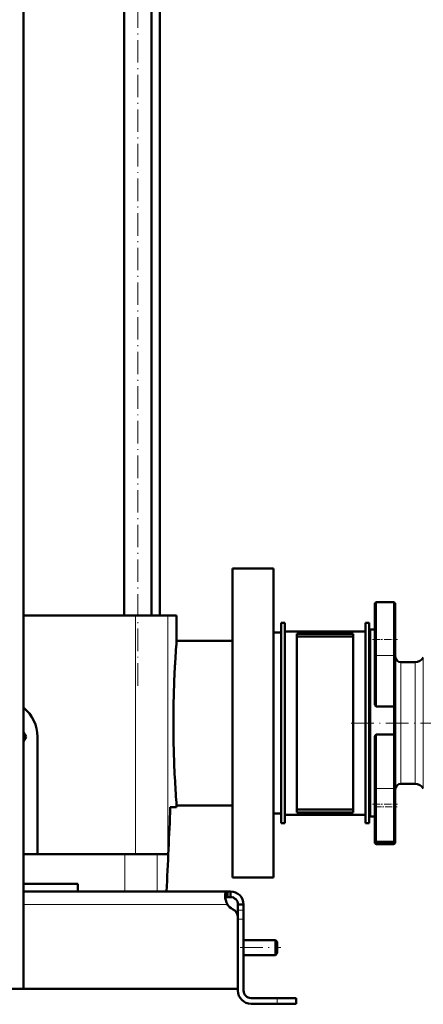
# Model space of a CAD drawing. Extents: x -1768 to 2122, y -1862 to 865.
# Tile 23 of 63: x -1242 to -1026, y -566 to -40. Entities that reach past the tile are written whole.
import ezdxf

# ---------------------------------------------------------------- set-up
doc = ezdxf.new("R2010")
doc.units = 0
doc.linetypes.add('DASHDOT', pattern=[18.5, 12, -3, 0.5, -3])

msp = doc.modelspace()

# ---------------------------------------------------------------- linework, layer by layer
at = {"color": 7, "linetype": 'DASHDOT', "lineweight": 18}
for p, q in [((-1178.7, -396.19), (-1178.7, 54.63)), ((-923.24, -416.12), (-1067.24, -416.12)), ((-1124.04, -536.12), (-1102.44, -536.12))]:
    msp.add_line(p, q, dxfattribs=at)
at = {"color": 7, "lineweight": 50}
for p, q in [((-1239.74, -558.12), (-1239.74, 17.63)), ((-1186, -358.62), (-1186, -1.42)), ((-1171.4, -358.62), (-1171.4, -4.45)), ((-1166.89, -4.49), (-1166.89, -358.62)), ((-1128.24, -498.62), (-1128.24, -333.62)), ((-1128.24, -333.62), (-1106.24, -333.62)), ((-1106.24, -333.62), (-1106.24, -416.12)), ((-1042.24, -351.55), (-1051.24, -351.55)), ((-1052.24, -352.55), (-1052.24, -371.55)), ((-1041.24, -379.58), (-1041.24, -352.55)), ((-1179.99, -358.62), (-1239.74, -358.62)), ((-1179.99, -358.62), (-1162.62, -358.62)), ((-1157.99, -358.62), (-1162.62, -358.62)), ((-1157.99, -372.12), (-1157.99, -358.62)), ((-1100.24, -362.62), (-1102.24, -362.62)), ((-1102.24, -362.62), (-1102.24, -469.62)), ((-1100.24, -362.62), (-1100.24, -469.62)), ((-1055.24, -362.62), (-1057.24, -362.62)), ((-1057.24, -362.62), (-1057.24, -469.62)), ((-1055.24, -362.62), (-1055.24, -469.62)), ((-1102.24, -367.72), (-1106.24, -367.72)), ((-1100.24, -465.12), (-1100.24, -367.12)), ((-1100.24, -367.12), (-1057.24, -367.12)), ((-1055.24, -367.12), (-1055.24, -416.12)), ((-1052.24, -366.12), (-1054.24, -366.12)), ((-1157.99, -372.12), (-1128.24, -372.12)), ((-1093.74, -463.87), (-1093.74, -368.37)), ((-1093.74, -368.37), (-1063.74, -368.37)), ((-1093.74, -369.91), (-1063.74, -369.91)), ((-1063.74, -463.87), (-1063.74, -368.37)), ((-1052.24, -371.55), (-1052.24, -379.58)), ((-1052.24, -405.62), (-1052.24, -379.58)), ((-1041.24, -379.58), (-1041.24, -407.15)), ((-1030.64, -383.62), (-1038.24, -383.62)), ((-1042.24, -407.28), (-1051.24, -407.28)), ((-1041.24, -422.39), (-1041.24, -407.15)), ((-1106.24, -416.12), (-1106.24, -498.62)), ((-1055.24, -416.12), (-1055.24, -465.12)), ((-1238.38, -423.52), (-1239.74, -421.17)), ((-1239.74, -425.87), (-1238.38, -423.52)), ((-1232.24, -423.52), (-1232.24, -486.12)), ((-1052.24, -451.51), (-1052.24, -424.05)), ((-1042.24, -422.23), (-1051.24, -422.23)), ((-1041.24, -422.39), (-1041.24, -451.51)), ((-1052.24, -451.51), (-1052.24, -459.54)), ((-1041.24, -478.54), (-1041.24, -451.51)), ((-1038.24, -448.62), (-1030.64, -448.62)), ((-1157.99, -461.12), (-1161.34, -461.12)), ((-1128.24, -460.12), (-1157.99, -460.12)), ((-1157.99, -461.12), (-1157.99, -460.12)), ((-1093.74, -462.33), (-1063.74, -462.33)), ((-1052.24, -459.54), (-1052.24, -478.54)), ((-1102.24, -464.52), (-1106.24, -464.52)), ((-1057.24, -465.12), (-1100.24, -465.12)), ((-1093.74, -463.87), (-1063.74, -463.87)), ((-1054.24, -466.12), (-1052.24, -466.12)), ((-1100.24, -469.62), (-1102.24, -469.62)), ((-1055.24, -469.62), (-1057.24, -469.62)), ((-1052.24, -478.54), (-1052.24, -479.83)), ((-1041.24, -479.83), (-1041.24, -478.54)), ((-1051.24, -479.54), (-1042.24, -479.54)), ((-1051.24, -480.83), (-1042.24, -480.83)), ((-1239.74, -486.12), (-1185.56, -486.12)), ((-1185.56, -486.12), (-1168.35, -486.12)), ((-1168.35, -486.12), (-1162.62, -486.12)), ((-1106.24, -498.62), (-1128.24, -498.62)), ((-1210.74, -502.12), (-1239.74, -502.12)), ((-1210.74, -502.12), (-1210.74, -506.12)), ((-1239.74, -506.12), (-1130.77, -506.12)), ((-1130.77, -506.12), (-1130.77, -509.12)), ((-1130.77, -506.12), (-1129.24, -506.12)), ((-1130.77, -509.12), (-1129.24, -509.12)), ((-1129.24, -506.12), (-1129.24, -509.12)), ((-1122.24, -513.12), (-1125.24, -513.12)), ((-1125.24, -516.08), (-1125.24, -513.12)), ((-1122.24, -516.08), (-1122.24, -513.12)), ((-1125.24, -521.01), (-1125.24, -516.08)), ((-1125.24, -558.12), (-1125.24, -520.05)), ((-1122.24, -521.01), (-1122.24, -516.08)), ((-1125.24, -559.12), (-1125.24, -521.01)), ((-1122.24, -559.12), (-1122.24, -521.01)), ((-1122.24, -532.12), (-1105.24, -532.12)), ((-1105.24, -536.12), (-1105.24, -532.12)), ((-1104.24, -533.12), (-1105.24, -532.12)), ((-1105.24, -540.12), (-1105.24, -536.12)), ((-1104.24, -536.12), (-1104.24, -533.12)), ((-1104.24, -539.12), (-1104.24, -536.12)), ((-1122.24, -540.12), (-1105.24, -540.12)), ((-1104.24, -539.12), (-1105.24, -540.12)), ((-1252.24, -558.12), (-1125.24, -558.12)), ((-1239.74, -558.12), (-1243.74, -558.12)), ((-1118.24, -563.12), (-1104.24, -563.12)), ((-1104.24, -566.12), (-1118.24, -566.12)), ((-1094.24, -563.12), (-1104.24, -563.12)), ((-1094.24, -566.12), (-1104.24, -566.12)), ((-1094.24, -563.12), (-1094.24, -566.12))]:
    msp.add_line(p, q, dxfattribs=at)
at = {"color": 7, "lineweight": 18}
for p, q in [((-1051.24, -371.55), (-1051.24, -351.55)), ((-1042.24, -351.55), (-1042.24, -380)), ((-1179.99, -358.62), (-1179.99, -486.12)), ((-1162.62, -358.62), (-1162.62, -486.12)), ((-1054.24, -416.12), (-1054.24, -366.12)), ((-1051.24, -380), (-1051.24, -371.55)), ((-1042.24, -380), (-1051.24, -380)), ((-1051.24, -380), (-1051.24, -407.28)), ((-1042.24, -407.28), (-1042.24, -380)), ((-1038.24, -416.12), (-1038.24, -383.62)), ((-1030.64, -383.62), (-1030.64, -416.12)), ((-1026.31, -416.12), (-1026.31, -381.12)), ((-1042.24, -407.28), (-1042.24, -422.23)), ((-1054.24, -466.12), (-1054.24, -416.12)), ((-1038.24, -448.62), (-1038.24, -416.12)), ((-1030.64, -416.12), (-1030.64, -448.62)), ((-1026.31, -451.12), (-1026.31, -416.12)), ((-1051.24, -422.23), (-1051.24, -451.09)), ((-1042.24, -451.09), (-1042.24, -422.23)), ((-1042.24, -451.09), (-1051.24, -451.09)), ((-1051.24, -459.54), (-1051.24, -451.09)), ((-1042.24, -451.09), (-1042.24, -479.54)), ((-1051.24, -479.54), (-1051.24, -459.54)), ((-1051.24, -480.83), (-1051.24, -479.54)), ((-1042.24, -479.54), (-1042.24, -480.83)), ((-1185.56, -486.12), (-1185.56, -506.12)), ((-1168.35, -486.12), (-1168.35, -506.12)), ((-1239.74, -513.12), (-1130.91, -513.12)), ((-1122.24, -516.08), (-1125.24, -516.08)), ((-1122.24, -521.01), (-1125.24, -521.01)), ((-1104.24, -563.12), (-1104.24, -566.12))]:
    msp.add_line(p, q, dxfattribs=at)
at = {"color": 7, "linetype": 'DASHDOT', "lineweight": 18, "ltscale": 0.329999}
for p, q in [((-1053.34, -371.55), (-1040.14, -371.55)), ((-1053.34, -459.54), (-1040.14, -459.54))]:
    msp.add_line(p, q, dxfattribs=at)
at = {"color": 7, "linetype": 'DASHDOT', "lineweight": 18, "ltscale": 0.300015}
msp.add_line((-1052.24, -460.83), (-1040.24, -460.83), dxfattribs=at)
at = {"color": 7, "linetype": 'DASHDOT', "lineweight": 18, "ltscale": 0.090002}
msp.add_line((-1125.54, -521.01), (-1121.94, -521.01), dxfattribs=at)
at = {"color": 7, "linetype": 'DASHDOT', "lineweight": 18, "ltscale": 0.089999}
msp.add_line((-1104.24, -566.42), (-1104.24, -562.82), dxfattribs=at)
at = {"color": 7, "lineweight": 50}
for points in [[(-1051.24, -407.28), (-1051.45, -407.24), (-1051.64, -407.14), (-1051.8, -406.99), (-1051.93, -406.82), (-1052.07, -406.54), (-1052.17, -406.24), (-1052.24, -405.62)], [(-1041.24, -407.15), (-1041.24, -407.16), (-1041.25, -407.16), (-1041.26, -407.18), (-1041.33, -407.2), (-1041.57, -407.25), (-1042.24, -407.28)], [(-1052.24, -424.05), (-1052.19, -423.49), (-1052.03, -422.96), (-1051.81, -422.56), (-1051.65, -422.4), (-1051.46, -422.28), (-1051.24, -422.23)], [(-1042.24, -422.23), (-1041.57, -422.27), (-1041.34, -422.32), (-1041.27, -422.35), (-1041.25, -422.37), (-1041.24, -422.38), (-1041.24, -422.39)], [(-1132.12, -508.27), (-1132.1, -507.77), (-1132.04, -507.33), (-1131.95, -507), (-1131.83, -506.72), (-1131.66, -506.48), (-1131.46, -506.3), (-1131.14, -506.17), (-1130.77, -506.12)], [(-1130.91, -513.12), (-1131.39, -512.01), (-1131.75, -510.86), (-1131.99, -509.73), (-1132.11, -508.67), (-1132.12, -508.27)], [(-1131.99, -509.71), (-1131.83, -509.47), (-1131.61, -509.3), (-1131.32, -509.18), (-1131.07, -509.14), (-1130.77, -509.12)], [(-1130.77, -509.12), (-1131.07, -509.14), (-1131.32, -509.18), (-1131.61, -509.3), (-1131.83, -509.47), (-1131.99, -509.71)], [(-1131.99, -509.71), (-1131.75, -510.84), (-1131.39, -512), (-1130.91, -513.12)]]:
    msp.add_lwpolyline(points, dxfattribs=at)
for centre, radius, start, end in [((-1051.24, -352.55), 1, 90, 180), ((-1042.24, -352.55), 1, 0, 90), ((-1054.24, -367.12), 1, 90, 180), ((-588.06, -416.48), 571.65, 175.5501, 176.8446), ((-1038.24, -380.62), 3, 180, 270), ((-1030.64, -378.62), 5, 270, 330), ((-594.39, -416.15), 565.32, 176.8428, 179.9977), ((-1252.24, -423.52), 20, 0, 51.3181), ((-594.39, -416.1), 565.31, 180.0023, 183.1572), ((-588.1, -415.77), 571.61, 183.1553, 184.45), ((-1038.24, -451.62), 3, 90, 180), ((-1030.64, -453.62), 5, 30, 90), ((-5281.21, -295.9), 4123.18, 357.07743, 357.7034), ((-5281.21, -295.9), 4123.18, 357.07743, 357.7034), ((-1054.24, -465.12), 1, 180, 270), ((-1051.24, -478.54), 1, 180, 270), ((-1042.24, -478.54), 1, 270, 0), ((-1051.24, -479.83), 1, 180, 270), ((-1042.24, -479.83), 1, 270, 0), ((-1129.24, -513.12), 7, 360, 90), ((-1129.24, -513.12), 4, 360, 90), ((-1125.12, -509.2), 7, 214.1283, 244.7303), ((-1130.24, -520.05), 5, 0, 64.7303), ((-1118.24, -559.12), 7, 180, 270), ((-1118.24, -559.12), 4, 180, 270)]:
    msp.add_arc(centre, radius, start, end, dxfattribs=at)
at = {"color": 7, "lineweight": 18}
for centre, major_axis, start_param, end_param in [((-1051.24, -379.58), (1, 0), 3.141593, 4.712389), ((-1042.24, -379.58), (-1, 0), 1.570796, 3.141593), ((-1051.24, -451.51), (-1, 0), 4.712389, 6.283185), ((-1042.24, -451.51), (1, 0), 0, 1.570796)]:
    msp.add_ellipse(centre, major_axis=major_axis, ratio=0.422618, start_param=start_param, end_param=end_param, dxfattribs=at)

doc.saveas('drawing.dxf')
